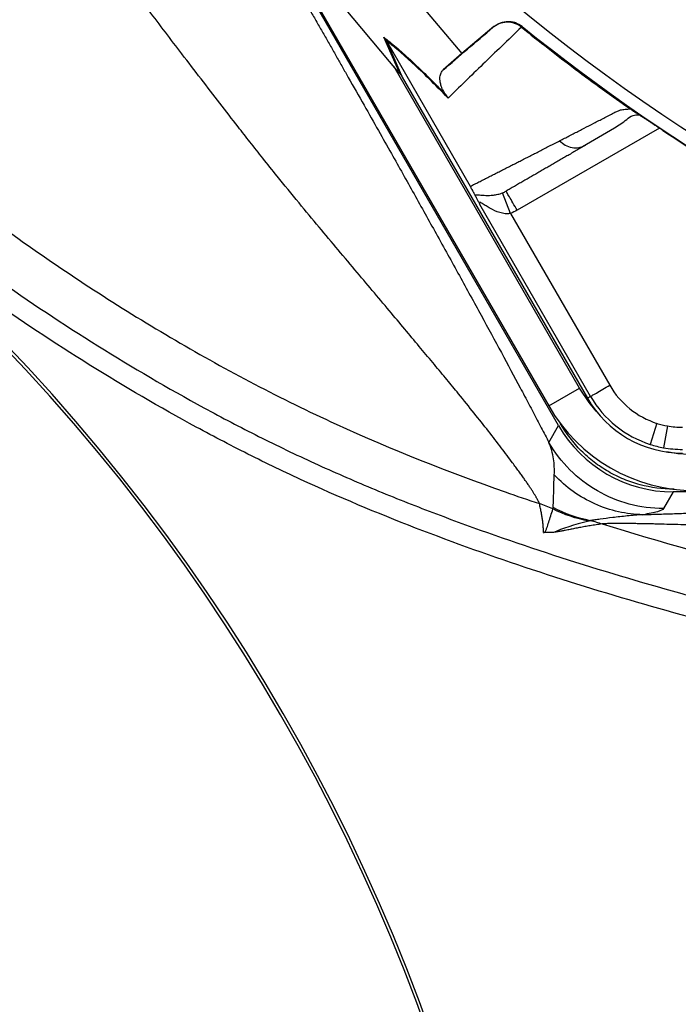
# Model space of a CAD drawing. Header units: millimetres. Extents: x 941 to 1871, y 616 to 2615.
# Tile 14 of 36: x 1096 to 1185, y 1811 to 1945. Entities that reach past the tile are written whole.
import ezdxf

# ---------------------------------------------------------------- set-up
doc = ezdxf.new("R2010")
doc.units = ezdxf.units.MM

msp = doc.modelspace()

# ---------------------------------------------------------------- linework, layer by layer
at = {"color": 7, "linetype": 'Continuous', "lineweight": 25}
for p, q in [((1117.1, 1986.39), (1155.69, 1940.45)), ((1147.06, 1937.97), (1110.93, 1980.97)), ((1168.82, 1889.96), (1128.03, 1960.62)), ((1128.69, 1959.83), (1167.48, 1892.64)), ((1160.05, 1944.11), (1155.69, 1940.45)), ((1159.96, 1944.03), (1160.05, 1944.11)), ((1163.87, 1944.15), (1163.76, 1944.05)), ((1147.27, 1937.73), (1145.1, 1942.66)), ((1145.44, 1942.18), (1147.6, 1937.26)), ((1145.44, 1942.17), (1156.84, 1922.44)), ((1155.69, 1940.45), (1153.16, 1938.23)), ((1171.66, 1895.05), (1146.48, 1938.66)), ((1147.6, 1937.26), (1172.75, 1893.69)), ((1179, 1932.63), (1179.08, 1932.58)), ((1172.07, 1927.86), (1172.49, 1928.01)), ((1162.31, 1918.76), (1161.23, 1921.55)), ((1173.18, 1893.93), (1158.15, 1919.97)), ((1162.31, 1918.76), (1175.77, 1895.43)), ((1167.48, 1892.64), (1171.66, 1895.05)), ((1173.18, 1893.93), (1172.75, 1893.69)), ((1167.51, 1887.69), (1168.82, 1889.96)), ((1182.19, 1890.27), (1181.28, 1887.41)), ((1183.61, 1889.91), (1183.07, 1886.96)), ((1184.39, 1880.98), (1183.08, 1878.7)), ((1265.97, 1880.98), (1184.39, 1880.98))]:
    msp.add_line(p, q, dxfattribs=at)
at = {"color": 8, "linetype": 'Continuous', "lineweight": 25}
for p, q in [((1182.52, 1930.34), (1163.2, 1919.18)), ((1169.09, 1890.22), (1169.07, 1890.26)), ((1184.52, 1881.33), (1184.48, 1881.33))]:
    msp.add_line(p, q, dxfattribs=at)
at = {"color": 7, "linetype": 'Continuous', "lineweight": 25, "flags": 128}
for points in [[(1173.94, 1891.92), (1172.98, 1893.08), (1171.66, 1895.05)], [(1187.38, 1885.98), (1185.01, 1886.13), (1183.53, 1886.39)]]:
    msp.add_lwpolyline(points, dxfattribs=at)
at = {"color": 7, "linetype": 'Continuous', "lineweight": 25}
for radius in [258.01, 217.51, 204, 203]:
    msp.add_circle((1327.1, 2146.13), radius, dxfattribs=at)
for centre, radius, start, end in [((1327.1, 2146.13), 259.7, 231.0565, 248.9435), ((904.98, 1719.82), 261.64, 342.2342, 50.493), ((904.98, 1719.82), 261.24, 342.2342, 50.493), ((1185.65, 1901.13), 11.4, 210, 252.3248), ((1185.65, 1901.13), 14.9, 210, 270), ((1185.65, 1901.13), 14.4, 210, 252.3248), ((1187.38, 1904.13), 22.98, 210, 270), ((1185.65, 1901.13), 11.4, 252.3248, 259.6989), ((1185.65, 1901.13), 11.4, 259.6989, 270), ((1185.65, 1901.13), 14.4, 252.3248, 259.6989), ((1185.65, 1901.13), 14.4, 259.6989, 270)]:
    msp.add_arc(centre, radius, start, end, dxfattribs=at)
for centre, major_axis, ratio, start_param, end_param in [((1147.83, 1936.64), (-11.1, 13.24), 0.015428, 4.781806, 4.800012), ((1184.42, 1899), (9.02, 15.62), 0.998174, 2.618785, 3.6644)]:
    msp.add_ellipse(centre, major_axis=major_axis, ratio=ratio, start_param=start_param, end_param=end_param, dxfattribs=at)
for points, knots in [([(1292.24, 2606.78), (1287.61, 2605.91), (1282.98, 2605), (1273.76, 2603.03), (1269.17, 2601.97), (1255.44, 2598.54), (1246.35, 2595.96), (1228.38, 2590.25), (1219.51, 2587.12), (1202.06, 2580.33), (1193.46, 2576.67), (1168.07, 2564.9), (1151.66, 2556.01), (1127.85, 2541.05), (1120.04, 2535.79), (1104.74, 2524.73), (1097.28, 2518.96), (1075.64, 2501.03), (1062.09, 2488.18), (1043.08, 2467.61), (1036.97, 2460.53), (1025.17, 2445.93), (1019.49, 2438.39), (1008.64, 2422.94), (1003.5, 2415.06), (993.8, 2399.04), (989.24, 2390.89), (976.4, 2365.99), (968.99, 2348.83), (959.67, 2322.13), (956.87, 2313.07), (951.96, 2294.89), (949.84, 2285.74), (944.47, 2258.18), (942.2, 2239.62), (940.83, 2211.48), (940.71, 2202.02), (941.19, 2183.12), (941.78, 2173.71), (943.67, 2155.04), (944.98, 2145.79), (948.21, 2127.37), (950.17, 2118.21), (954.84, 2100.05), (957.53, 2091.02), (963.66, 2073.11), (967.08, 2064.28), (978.3, 2038.37), (987.07, 2021.83), (1002.15, 1998.06), (1007.48, 1990.31), (1016.02, 1978.98), (1018.95, 1975.26), (1024.85, 1967.91), (1027.87, 1964.26), (1037.14, 1953.58), (1043.57, 1946.75), (1056.97, 1933.63), (1063.93, 1927.35), (1071.18, 1921.38)], [0.1948361, 0.1948361, 0.1948361, 0.1948361, 0.2074168, 0.2074168, 0.2199975, 0.2199975, 0.2451588, 0.2451588, 0.2703202, 0.2703202, 0.2954816, 0.2954816, 0.3458043, 0.3458043, 0.3709657, 0.3709657, 0.3961271, 0.3961271, 0.4464498, 0.4464498, 0.4716112, 0.4716112, 0.4967726, 0.4967726, 0.5219339, 0.5219339, 0.5470953, 0.5470953, 0.597418, 0.597418, 0.6225794, 0.6225794, 0.6477408, 0.6477408, 0.6980635, 0.6980635, 0.7232249, 0.7232249, 0.7483863, 0.7483863, 0.7735477, 0.7735477, 0.798709, 0.798709, 0.8238704, 0.8238704, 0.8490318, 0.8490318, 0.8993545, 0.8993545, 0.9245159, 0.9245159, 0.9370966, 0.9370966, 0.9496773, 0.9496773, 0.9748386, 0.9748386, 1, 1, 1, 1]), ([(1292.32, 2606.39), (1287.68, 2605.53), (1283.06, 2604.62), (1273.85, 2602.65), (1269.26, 2601.59), (1255.55, 2598.16), (1246.46, 2595.58), (1228.5, 2589.88), (1219.64, 2586.75), (1202.21, 2579.96), (1193.62, 2576.31), (1168.25, 2564.55), (1151.86, 2555.66), (1128.07, 2540.72), (1120.26, 2535.46), (1104.97, 2524.42), (1097.53, 2518.66), (1075.9, 2500.74), (1062.37, 2487.9), (1043.38, 2467.35), (1037.27, 2460.28), (1025.48, 2445.69), (1019.8, 2438.16), (1008.97, 2422.72), (1003.83, 2414.85), (994.14, 2398.85), (989.58, 2390.7), (976.76, 2365.83), (969.35, 2348.69), (960.05, 2322.01), (957.25, 2312.96), (952.34, 2294.79), (950.22, 2285.66), (944.86, 2258.13), (942.59, 2239.58), (941.22, 2211.47), (941.11, 2202.02), (941.58, 2183.14), (942.17, 2173.74), (944.06, 2155.09), (945.37, 2145.85), (948.59, 2127.44), (950.55, 2118.3), (955.21, 2100.15), (957.9, 2091.14), (964.03, 2073.25), (967.45, 2064.43), (978.65, 2038.55), (987.41, 2022.02), (1002.47, 1998.28), (1007.8, 1990.54), (1016.33, 1979.22), (1019.26, 1975.5), (1025.16, 1968.16), (1028.17, 1964.51), (1037.43, 1953.85), (1043.86, 1947.02), (1057.24, 1933.91), (1064.19, 1927.65), (1071.43, 1921.68)], [0.1948361, 0.1948361, 0.1948361, 0.1948361, 0.2074168, 0.2074168, 0.2199975, 0.2199975, 0.2451588, 0.2451588, 0.2703202, 0.2703202, 0.2954816, 0.2954816, 0.3458043, 0.3458043, 0.3709657, 0.3709657, 0.3961271, 0.3961271, 0.4464498, 0.4464498, 0.4716112, 0.4716112, 0.4967726, 0.4967726, 0.5219339, 0.5219339, 0.5470953, 0.5470953, 0.597418, 0.597418, 0.6225794, 0.6225794, 0.6477408, 0.6477408, 0.6980635, 0.6980635, 0.7232249, 0.7232249, 0.7483863, 0.7483863, 0.7735477, 0.7735477, 0.798709, 0.798709, 0.8238704, 0.8238704, 0.8490318, 0.8490318, 0.8993545, 0.8993545, 0.9245159, 0.9245159, 0.9370966, 0.9370966, 0.9496773, 0.9496773, 0.9748386, 0.9748386, 1, 1, 1, 1]), ([(1231.48, 1852.46), (1226.03, 1853.87), (1220.57, 1855.26), (1209.65, 1858), (1204.19, 1859.35), (1193.29, 1862.16), (1187.85, 1863.6), (1177.03, 1866.67), (1171.65, 1868.3), (1160.96, 1871.8), (1155.66, 1873.67), (1145.14, 1877.7), (1139.92, 1879.86), (1133.47, 1882.79), (1132.19, 1883.39), (1129.64, 1884.61), (1128.37, 1885.23), (1124.58, 1887.12), (1122.09, 1888.43), (1114.68, 1892.44), (1109.84, 1895.27), (1100.35, 1901.17), (1095.69, 1904.26), (1086.56, 1910.68), (1082.09, 1914.03), (1073.32, 1920.96), (1069.02, 1924.55), (1062.69, 1930.12), (1060.6, 1932), (1057.5, 1934.87), (1056.47, 1935.84), (1054.42, 1937.78), (1053.4, 1938.76), (1048.34, 1943.69), (1044.41, 1947.71), (1036.79, 1955.94), (1033.09, 1960.14), (1025.89, 1968.68), (1022.38, 1973.02), (1015.52, 1981.81), (1012.17, 1986.26), (1007.3, 1993.06), (1005.7, 1995.35), (1002.57, 1999.96), (1001.03, 2002.29), (996.49, 2009.33), (993.58, 2014.1), (987.96, 2023.81), (985.26, 2028.74), (981.36, 2036.26), (980.09, 2038.78), (977.62, 2043.85), (976.41, 2046.39), (970.54, 2059.16), (966.36, 2069.52), (958.99, 2090.53), (955.8, 2101.19), (950.45, 2122.8), (948.27, 2133.75), (946.12, 2147.61), (945.72, 2150.4), (944.98, 2155.97), (944.64, 2158.78), (943.72, 2167.19), (943.23, 2172.8), (942.17, 2189.58), (941.97, 2200.73), (942.54, 2222.97), (943.3, 2234.06), (945.78, 2256.17), (947.5, 2267.19), (950.79, 2283.68), (952.01, 2289.16), (954.02, 2297.38), (954.72, 2300.11), (956.18, 2305.55), (956.94, 2308.25), (960.85, 2321.71), (964.43, 2332.27), (972.43, 2353.02), (976.86, 2363.2), (986.56, 2383.19), (991.83, 2393), (1000.35, 2407.42), (1003.3, 2412.18), (1007.87, 2419.26), (1009.43, 2421.6), (1012.58, 2426.27), (1014.19, 2428.59), (1022.3, 2440.07), (1029.12, 2448.93), (1043.38, 2466.04), (1050.83, 2474.29), (1066.35, 2490.16), (1074.43, 2497.78), (1091.2, 2512.43), (1099.89, 2519.45), (1111.15, 2527.84), (1113.42, 2529.49), (1118.01, 2532.77), (1120.31, 2534.38), (1127.27, 2539.15), (1131.96, 2542.23), (1146.17, 2551.19), (1155.84, 2556.78), (1175.57, 2567.19), (1185.63, 2572.02), (1201, 2578.7), (1206.17, 2580.84), (1216.59, 2584.95), (1221.85, 2586.91), (1229.82, 2589.7), (1232.49, 2590.61), (1237.84, 2592.36), (1240.52, 2593.2), (1245.91, 2594.83), (1248.61, 2595.61), (1254.02, 2597.11), (1256.74, 2597.83), (1270.36, 2601.28), (1281.36, 2603.63), (1292.36, 2605.98)], [0, 0, 0, 0, 0.015625, 0.015625, 0.03125, 0.03125, 0.046875, 0.046875, 0.0625, 0.0625, 0.078125, 0.078125, 0.09375, 0.09375, 0.097656, 0.097656, 0.101562, 0.101562, 0.109375, 0.109375, 0.125, 0.125, 0.140625, 0.140625, 0.15625, 0.15625, 0.171875, 0.171875, 0.179687, 0.179687, 0.183594, 0.183594, 0.1875, 0.1875, 0.203125, 0.203125, 0.21875, 0.21875, 0.234375, 0.234375, 0.25, 0.25, 0.257812, 0.257812, 0.265625, 0.265625, 0.28125, 0.28125, 0.296875, 0.296875, 0.304687, 0.304687, 0.3125, 0.3125, 0.34375, 0.34375, 0.375, 0.375, 0.40625, 0.40625, 0.414062, 0.414062, 0.421875, 0.421875, 0.4375, 0.4375, 0.46875, 0.46875, 0.5, 0.5, 0.53125, 0.53125, 0.546875, 0.546875, 0.554687, 0.554687, 0.5625, 0.5625, 0.59375, 0.59375, 0.625, 0.625, 0.65625, 0.65625, 0.671875, 0.671875, 0.679687, 0.679687, 0.6875, 0.6875, 0.71875, 0.71875, 0.75, 0.75, 0.78125, 0.78125, 0.8125, 0.8125, 0.820312, 0.820312, 0.828125, 0.828125, 0.84375, 0.84375, 0.875, 0.875, 0.90625, 0.90625, 0.921875, 0.921875, 0.9375, 0.9375, 0.945312, 0.945312, 0.953125, 0.953125, 0.960937, 0.960937, 0.96875, 0.96875, 1, 1, 1, 1]), ([(1292.95, 2603.24), (1282.03, 2600.91), (1271.11, 2598.58), (1257.59, 2595.15), (1254.89, 2594.44), (1249.52, 2592.96), (1246.84, 2592.18), (1241.49, 2590.57), (1238.83, 2589.73), (1233.52, 2588), (1230.87, 2587.1), (1222.96, 2584.33), (1217.74, 2582.39), (1207.39, 2578.32), (1202.26, 2576.2), (1187, 2569.56), (1177.01, 2564.78), (1157.43, 2554.46), (1147.83, 2548.91), (1133.72, 2540.04), (1129.06, 2536.98), (1122.15, 2532.25), (1119.86, 2530.65), (1115.31, 2527.4), (1113.05, 2525.76), (1101.87, 2517.44), (1093.24, 2510.48), (1076.58, 2495.96), (1068.56, 2488.4), (1053.14, 2472.66), (1045.74, 2464.48), (1031.57, 2447.52), (1024.79, 2438.73), (1016.73, 2427.34), (1015.14, 2425.04), (1012, 2420.41), (1010.45, 2418.08), (1005.9, 2411.07), (1002.97, 2406.35), (994.5, 2392.03), (989.26, 2382.31), (979.61, 2362.48), (975.2, 2352.38), (967.23, 2331.8), (963.67, 2321.32), (958.99, 2305.3), (957.53, 2299.91), (954.85, 2289.03), (953.64, 2283.59), (950.35, 2267.23), (948.63, 2256.29), (946.14, 2234.34), (945.36, 2223.34), (944.77, 2201.27), (944.95, 2190.2), (945.98, 2173.54), (946.46, 2167.98), (947.36, 2159.63), (947.7, 2156.85), (948.42, 2151.31), (948.82, 2148.55), (950.93, 2134.78), (953.07, 2123.91), (958.35, 2102.45), (961.5, 2091.87), (968.8, 2071), (972.93, 2060.71), (978.73, 2048.04), (979.92, 2045.51), (982.37, 2040.48), (983.63, 2037.97), (987.49, 2030.51), (990.17, 2025.61), (995.73, 2015.96), (998.62, 2011.22), (1004.61, 2001.89), (1007.71, 1997.31), (1014.14, 1988.3), (1017.46, 1983.88), (1024.26, 1975.14), (1027.74, 1970.84), (1034.88, 1962.35), (1038.54, 1958.18), (1046.1, 1950.01), (1049.99, 1946), (1055, 1941.11), (1056.01, 1940.13), (1058.04, 1938.2), (1059.06, 1937.24), (1062.14, 1934.39), (1064.21, 1932.51), (1070.48, 1926.98), (1074.75, 1923.41), (1083.45, 1916.51), (1087.88, 1913.19), (1096.93, 1906.8), (1101.55, 1903.73), (1110.96, 1897.85), (1115.76, 1895.05), (1123.11, 1891.05), (1125.58, 1889.76), (1130.59, 1887.25), (1133.12, 1886.03), (1138.24, 1883.69), (1140.82, 1882.57), (1146.01, 1880.4), (1148.63, 1879.36), (1156.5, 1876.34), (1161.8, 1874.47), (1172.47, 1870.98), (1177.84, 1869.35), (1188.64, 1866.29), (1194.06, 1864.85), (1204.94, 1862.05), (1210.4, 1860.7), (1221.29, 1857.96), (1226.74, 1856.58), (1232.18, 1855.17)], [0, 0, 0, 0, 0.03125, 0.03125, 0.039063, 0.039063, 0.046875, 0.046875, 0.054688, 0.054688, 0.0625, 0.0625, 0.078125, 0.078125, 0.09375, 0.09375, 0.125, 0.125, 0.15625, 0.15625, 0.171875, 0.171875, 0.179688, 0.179688, 0.1875, 0.1875, 0.21875, 0.21875, 0.25, 0.25, 0.28125, 0.28125, 0.3125, 0.3125, 0.320313, 0.320313, 0.328125, 0.328125, 0.34375, 0.34375, 0.375, 0.375, 0.40625, 0.40625, 0.4375, 0.4375, 0.453125, 0.453125, 0.46875, 0.46875, 0.5, 0.5, 0.53125, 0.53125, 0.5625, 0.5625, 0.578125, 0.578125, 0.585938, 0.585938, 0.59375, 0.59375, 0.625, 0.625, 0.65625, 0.65625, 0.6875, 0.6875, 0.695313, 0.695313, 0.703125, 0.703125, 0.71875, 0.71875, 0.734375, 0.734375, 0.75, 0.75, 0.765625, 0.765625, 0.78125, 0.78125, 0.796875, 0.796875, 0.8125, 0.8125, 0.816406, 0.816406, 0.820313, 0.820313, 0.828125, 0.828125, 0.84375, 0.84375, 0.859375, 0.859375, 0.875, 0.875, 0.890625, 0.890625, 0.898438, 0.898438, 0.90625, 0.90625, 0.914063, 0.914063, 0.921875, 0.921875, 0.9375, 0.9375, 0.953125, 0.953125, 0.96875, 0.96875, 0.984375, 0.984375, 1, 1, 1, 1]), ([(1293.5, 2595.89), (1279.87, 2592.97), (1252.53, 2587.11), (1213.34, 2573.54), (1178.35, 2557.87), (1147.51, 2540.7), (1120.53, 2522.92), (1093.13, 2501.67), (1065.94, 2476.61), (1039.9, 2447.56), (1018.44, 2418.51), (1001.02, 2390.16), (987.08, 2363.04), (974.45, 2332.9), (963.89, 2299.84), (956.15, 2264.12), (952.15, 2230.53), (951.15, 2199.42), (952.4, 2170.94), (956.18, 2140.85), (962.8, 2109.22), (973.01, 2076.94), (985.29, 2048.08), (998.87, 2022.56), (1013.03, 2000.14), (1030.08, 1977.52), (1048.99, 1955.35), (1071.38, 1933.76), (1094.05, 1915.79), (1116.59, 1901.24), (1138.34, 1889.78), (1155.52, 1883.04), (1164.67, 1879.89), (1166.22, 1879.37)], [0, 0, 0, 0, 0.0332883, 0.0667428, 0.1003123, 0.1267401, 0.1531891, 0.1796486, 0.2118915, 0.244265, 0.2767296, 0.3022863, 0.3278764, 0.3535065, 0.3845817, 0.4158281, 0.4471739, 0.4718362, 0.496503, 0.5211671, 0.5506714, 0.5803668, 0.610294, 0.6340015, 0.6579015, 0.6820217, 0.7107122, 0.7395486, 0.7683657, 0.790948, 0.8134874, 0.8360529, 0.8406638, 0.8406638, 0.8406638, 0.8406638]), ([(1166.22, 1879.37), (1166.21, 1879.4), (1166.19, 1879.46), (1166.15, 1879.55), (1166.1, 1879.66), (1166.04, 1879.77), (1165.98, 1879.88), (1165.91, 1880.01), (1165.84, 1880.14), (1165.76, 1880.28), (1165.67, 1880.43), (1165.58, 1880.58), (1165.48, 1880.75), (1165.38, 1880.92), (1165.26, 1881.09), (1165.14, 1881.28), (1165.02, 1881.47), (1164.89, 1881.67), (1164.75, 1881.87), (1164.6, 1882.09), (1164.45, 1882.31), (1164.29, 1882.53), (1164.13, 1882.77), (1163.96, 1883.01), (1163.78, 1883.26), (1163.6, 1883.51), (1163.41, 1883.78), (1163.21, 1884.05), (1163.01, 1884.33), (1162.8, 1884.61), (1162.17, 1885.45), (1161.05, 1886.95), (1159.3, 1889.21), (1157.35, 1891.67), (1155.45, 1894.02), (1153.64, 1896.23), (1151.93, 1898.27), (1150.1, 1900.46), (1148.16, 1902.79), (1145.29, 1906.21), (1141.33, 1910.91), (1137.12, 1915.91), (1133.48, 1920.28), (1130.93, 1923.4), (1128.72, 1926.17), (1126.96, 1928.4), (1125.01, 1930.89), (1122.8, 1933.74), (1120.25, 1937.04), (1117.03, 1941.23), (1113.17, 1946.32), (1109.25, 1951.56), (1105.83, 1956.18), (1102.86, 1960.25), (1100.84, 1963.05), (1099.81, 1964.48)], [0, 0, 0, 0, 0.003833, 0.007666, 0.011502, 0.015341, 0.019187, 0.023038, 0.026899, 0.030769, 0.034651, 0.038545, 0.042455, 0.04638, 0.050323, 0.054285, 0.058268, 0.062272, 0.066301, 0.070354, 0.074434, 0.078542, 0.082679, 0.086848, 0.091048, 0.095282, 0.099551, 0.103857, 0.108201, 0.112583, 0.117006, 0.146494, 0.176668, 0.207832, 0.240203, 0.263139, 0.287366, 0.312888, 0.339688, 0.367737, 0.429633, 0.498246, 0.534163, 0.573839, 0.599795, 0.623599, 0.645272, 0.679325, 0.714183, 0.749848, 0.811889, 0.874004, 0.913689, 0.955684, 1, 1, 1, 1]), ([(1128.97, 1956.96), (1129.29, 1956.41), (1129.92, 1955.32), (1130.86, 1953.69), (1131.78, 1952.08), (1132.69, 1950.49), (1133.58, 1948.92), (1134.46, 1947.38), (1135.33, 1945.86), (1136.19, 1944.37), (1137.03, 1942.9), (1137.86, 1941.44), (1138.67, 1940.02), (1139.47, 1938.61), (1140.72, 1936.42), (1142.35, 1933.55), (1144.3, 1930.1), (1146.06, 1926.99), (1147.67, 1924.13), (1149.2, 1921.4), (1150.7, 1918.7), (1152.77, 1914.99), (1155.33, 1910.36), (1158.29, 1904.96), (1161.05, 1899.88), (1162.99, 1896.27), (1164.21, 1893.97), (1164.79, 1892.86), (1165.37, 1891.78), (1165.93, 1890.72), (1166.47, 1889.68), (1167, 1888.67), (1167.34, 1888.01), (1167.51, 1887.69)], [0, 0, 0, 0, 0.022605, 0.044902, 0.066892, 0.088576, 0.109954, 0.131028, 0.151798, 0.172264, 0.192427, 0.212289, 0.231849, 0.251109, 0.270071, 0.321999, 0.369446, 0.412441, 0.450718, 0.488808, 0.526737, 0.564533, 0.646317, 0.725245, 0.801648, 0.875895, 0.894125, 0.912176, 0.930055, 0.94777, 0.965327, 0.982735, 1, 1, 1, 1]), ([(1163.76, 1944.05), (1163.49, 1944.27), (1163.19, 1944.44), (1162.53, 1944.67), (1162.19, 1944.73), (1161.67, 1944.72), (1161.5, 1944.7), (1161.17, 1944.64), (1161, 1944.6), (1160.68, 1944.48), (1160.52, 1944.41), (1160.23, 1944.23), (1160.09, 1944.14), (1159.96, 1944.03)], [0, 0, 0, 0, 0.25, 0.25, 0.5, 0.5, 0.625, 0.625, 0.75, 0.75, 0.875, 0.875, 1, 1, 1, 1]), ([(1160.05, 1944.11), (1160.32, 1944.34), (1160.61, 1944.51), (1161.27, 1944.75), (1161.61, 1944.81), (1162.13, 1944.82), (1162.3, 1944.8), (1162.64, 1944.75), (1162.81, 1944.71), (1163.3, 1944.53), (1163.6, 1944.37), (1163.87, 1944.15)], [0, 0, 0, 0, 0.25, 0.25, 0.5, 0.5, 0.625, 0.625, 0.75, 0.75, 1, 1, 1, 1]), ([(1163.78, 1944.04), (1161.95, 1942.28), (1160.22, 1940.61), (1156.9, 1937.4), (1155.32, 1935.87), (1153.82, 1934.41)], [0, 0, 0, 0, 0.5, 0.5, 1, 1, 1, 1]), ([(1145.1, 1942.66), (1145.61, 1942.27), (1146.16, 1941.83), (1147.05, 1941.07), (1147.36, 1940.8), (1148.01, 1940.23), (1148.35, 1939.92), (1149.39, 1938.96), (1150.14, 1938.24), (1151.36, 1937.05), (1151.78, 1936.63), (1152.64, 1935.76), (1153.09, 1935.3), (1153.54, 1934.83)], [0, 0, 0, 0, 0.25, 0.25, 0.375, 0.375, 0.5, 0.5, 0.75, 0.75, 0.875, 0.875, 1, 1, 1, 1]), ([(1153.82, 1934.41), (1152.9, 1935.36), (1152.05, 1936.23), (1150.45, 1937.8), (1149.7, 1938.51), (1148.66, 1939.47), (1148.33, 1939.77), (1147.68, 1940.34), (1147.38, 1940.61), (1146.49, 1941.35), (1145.95, 1941.79), (1145.44, 1942.17)], [0, 0, 0, 0, 0.25, 0.25, 0.5, 0.5, 0.625, 0.625, 0.75, 0.75, 1, 1, 1, 1]), ([(1153.54, 1934.83), (1153.48, 1934.91), (1153.43, 1934.98), (1153.35, 1935.11), (1153.31, 1935.16), (1153.22, 1935.31), (1153.17, 1935.4), (1153.05, 1935.63), (1153, 1935.75), (1152.91, 1935.98), (1152.88, 1936.08), (1152.82, 1936.27), (1152.8, 1936.36), (1152.74, 1936.6), (1152.73, 1936.75), (1152.71, 1937.02), (1152.71, 1937.14), (1152.74, 1937.47), (1152.79, 1937.66), (1152.94, 1937.99), (1153.04, 1938.12), (1153.16, 1938.23)], [0, 0, 0, 0, 0.015625, 0.015625, 0.03125, 0.03125, 0.0625, 0.0625, 0.125, 0.125, 0.1875, 0.1875, 0.25, 0.25, 0.375, 0.375, 0.5, 0.5, 0.75, 0.75, 1, 1, 1, 1]), ([(1168.97, 1928.62), (1169.19, 1928.73), (1169.62, 1928.95), (1170.28, 1929.29), (1170.95, 1929.63), (1171.62, 1929.98), (1172.5, 1930.43), (1173.61, 1931), (1174.73, 1931.58), (1175.64, 1932.06), (1176.19, 1932.34), (1176.59, 1932.55), (1176.83, 1932.65), (1177.04, 1932.74), (1177.27, 1932.81), (1177.54, 1932.86), (1177.86, 1932.9), (1178.21, 1932.93), (1178.46, 1932.93), (1178.58, 1932.93)], [0, 0, 0, 0, 0.0777766, 0.1551997, 0.2322716, 0.3089948, 0.3853718, 0.5305262, 0.6744738, 0.7474235, 0.8196146, 0.8463831, 0.8697605, 0.889755, 0.9063828, 0.929523, 0.9527995, 0.9762724, 1, 1, 1, 1]), ([(1178.58, 1932.93), (1178.61, 1932.9), (1178.67, 1932.86), (1178.76, 1932.8), (1178.85, 1932.74), (1178.93, 1932.68), (1178.98, 1932.64), (1179, 1932.63)], [0, 0, 0, 0, 0.212576, 0.416535, 0.614103, 0.807726, 1, 1, 1, 1]), ([(1179.08, 1932.58), (1179.12, 1932.56), (1179.2, 1932.51), (1179.32, 1932.43), (1179.45, 1932.35), (1179.59, 1932.26), (1179.73, 1932.17), (1179.88, 1932.07), (1180.03, 1931.97), (1180.19, 1931.87), (1180.36, 1931.76), (1180.53, 1931.65), (1180.7, 1931.54), (1180.89, 1931.42), (1181.13, 1931.26), (1181.44, 1931.05), (1181.82, 1930.8), (1182.21, 1930.54), (1182.6, 1930.28), (1182.87, 1930.11), (1183, 1930.02)], [0, 0, 0, 0, 0.0442489, 0.088103, 0.1316437, 0.1749545, 0.21812, 0.2612256, 0.3043574, 0.347601, 0.3910414, 0.4347626, 0.4788469, 0.5233746, 0.5684236, 0.6548026, 0.7405374, 0.8262412, 0.9125282, 1, 1, 1, 1]), ([(1172.09, 1927.82), (1173.54, 1928.69), (1175.61, 1929.92), (1177.85, 1931.24), (1178.67, 1932.08), (1179.47, 1932.13), (1179.76, 1932.15)], [0, 0, 0, 0, 0.578265, 0.819399, 0.935238, 1, 1, 1, 1]), ([(1156.84, 1922.44), (1157.03, 1922.54), (1157.42, 1922.73), (1158.01, 1923.03), (1158.6, 1923.33), (1159.21, 1923.64), (1159.81, 1923.95), (1160.43, 1924.26), (1161.05, 1924.58), (1161.67, 1924.89), (1162.31, 1925.21), (1162.95, 1925.54), (1163.59, 1925.87), (1164.24, 1926.2), (1164.9, 1926.53), (1165.56, 1926.87), (1166.23, 1927.21), (1166.9, 1927.56), (1167.58, 1927.91), (1168.27, 1928.26), (1168.74, 1928.5), (1168.97, 1928.62)], [0, 0, 0, 0, 0.055211, 0.110128, 0.164753, 0.219086, 0.273129, 0.326884, 0.38035, 0.43353, 0.486425, 0.539036, 0.591365, 0.643413, 0.695181, 0.746671, 0.797884, 0.848822, 0.899487, 0.949879, 1, 1, 1, 1]), ([(1172.49, 1928.01), (1172.28, 1927.89), (1171.85, 1927.64), (1171.22, 1927.28), (1170.59, 1926.91), (1169.96, 1926.55), (1169.34, 1926.19), (1168.73, 1925.84), (1168.11, 1925.49), (1167.51, 1925.14), (1166.91, 1924.79), (1166.31, 1924.44), (1165.72, 1924.1), (1165.13, 1923.76), (1164.54, 1923.42), (1163.97, 1923.09), (1163.39, 1922.76), (1162.82, 1922.43), (1162.26, 1922.1), (1161.89, 1921.89), (1161.7, 1921.78)], [0, 0, 0, 0, 0.052635, 0.105608, 0.158921, 0.212573, 0.266566, 0.320902, 0.37558, 0.430604, 0.485973, 0.541688, 0.597751, 0.654162, 0.710923, 0.768034, 0.825496, 0.883311, 0.941478, 1, 1, 1, 1]), ([(1157.45, 1921.27), (1157.39, 1921.4), (1157.33, 1921.53), (1157.19, 1921.8), (1157.14, 1921.9), (1157.04, 1922.08), (1157, 1922.14), (1156.93, 1922.28), (1156.89, 1922.35), (1156.85, 1922.42)], [0, 0, 0, 0, 0.5, 0.5, 0.75, 0.75, 0.875, 0.875, 1, 1, 1, 1]), ([(1157.45, 1921.27), (1157.62, 1921.29), (1157.84, 1921.28), (1158.34, 1921.24), (1158.62, 1921.21), (1159.24, 1921.2), (1159.59, 1921.2), (1160.16, 1921.27), (1160.36, 1921.3), (1160.78, 1921.4), (1161, 1921.46), (1161.23, 1921.55)], [0, 0, 0, 0, 0.25, 0.25, 0.5, 0.5, 0.75, 0.75, 0.875, 0.875, 1, 1, 1, 1]), ([(1163.2, 1919.18), (1163, 1919.52), (1162.81, 1919.86), (1162.45, 1920.49), (1162.28, 1920.78), (1162, 1921.26), (1161.89, 1921.45), (1161.74, 1921.72), (1161.7, 1921.78), (1161.7, 1921.78)], [0, 0, 0, 0, 0.25, 0.25, 0.5, 0.5, 0.75, 0.75, 1, 1, 1, 1]), ([(1157.45, 1921.27), (1157.48, 1921.21), (1157.52, 1921.13), (1157.61, 1920.95), (1157.66, 1920.85), (1157.78, 1920.63), (1157.85, 1920.5), (1157.99, 1920.25), (1158.07, 1920.11), (1158.15, 1919.97)], [0, 0, 0, 0, 0.25, 0.25, 0.5, 0.5, 0.75, 0.75, 1, 1, 1, 1]), ([(1162.31, 1918.76), (1162.3, 1918.75), (1162.29, 1918.75), (1162.28, 1918.75), (1162.25, 1918.75), (1162.2, 1918.74), (1162.15, 1918.73), (1162.06, 1918.72), (1162, 1918.71), (1161.81, 1918.7), (1161.69, 1918.71), (1161.31, 1918.75), (1161.07, 1918.8), (1160.38, 1919.01), (1159.96, 1919.21), (1159.36, 1919.54), (1159.17, 1919.65), (1158.81, 1919.88), (1158.63, 1920), (1158.39, 1920.14), (1158.32, 1920.19), (1158.18, 1920.25), (1158.13, 1920.27), (1158.06, 1920.25), (1158.06, 1920.21), (1158.08, 1920.11), (1158.11, 1920.04), (1158.15, 1919.97)], [0, 0, 0, 0, 0.003906, 0.003906, 0.007813, 0.015625, 0.03125, 0.03125, 0.0625, 0.0625, 0.125, 0.125, 0.25, 0.25, 0.5, 0.5, 0.625, 0.625, 0.75, 0.75, 0.8125, 0.8125, 0.875, 0.875, 0.9375, 0.9375, 1, 1, 1, 1]), ([(1173.18, 1893.93), (1173.19, 1893.94), (1173.25, 1893.98), (1173.52, 1894.13), (1173.72, 1894.24), (1174.22, 1894.53), (1174.52, 1894.71), (1175.15, 1895.07), (1175.47, 1895.26), (1175.77, 1895.43)], [0, 0, 0, 0, 0.25, 0.25, 0.5, 0.5, 0.75, 0.75, 1, 1, 1, 1]), ([(1184.48, 1881.33), (1182.91, 1881.33), (1181.38, 1881.54), (1179.51, 1882.04), (1179.14, 1882.15), (1178.4, 1882.4), (1178.03, 1882.54), (1176.96, 1882.99), (1176.26, 1883.33), (1174.92, 1884.1), (1174.28, 1884.53), (1173.35, 1885.24), (1173.05, 1885.49), (1172.46, 1886.01), (1172.18, 1886.27), (1170.81, 1887.64), (1169.87, 1888.86), (1169.09, 1890.22)], [0, 0, 0, 0, 0.25, 0.25, 0.3125, 0.3125, 0.375, 0.375, 0.5, 0.5, 0.625, 0.625, 0.6875, 0.6875, 0.75, 0.75, 1, 1, 1, 1]), ([(1183.08, 1878.7), (1181.51, 1878.7), (1179.94, 1878.91), (1176.91, 1879.72), (1175.45, 1880.33), (1172.73, 1881.9), (1171.48, 1882.86), (1169.26, 1885.08), (1168.29, 1886.33), (1167.51, 1887.69)], [0, 0, 0, 0, 0.25, 0.25, 0.5, 0.5, 0.75, 0.75, 1, 1, 1, 1]), ([(1168.24, 1883.26), (1168.27, 1883.98), (1168.25, 1884.71), (1168.08, 1885.82), (1168, 1886.2), (1167.84, 1886.75), (1167.78, 1886.94), (1167.66, 1887.31), (1167.59, 1887.5), (1167.51, 1887.69)], [0, 0, 0, 0, 0.5, 0.5, 0.75, 0.75, 0.875, 0.875, 1, 1, 1, 1]), ([(1168.07, 1878.86), (1168.1, 1879.08), (1168.12, 1879.36), (1168.14, 1879.99), (1168.15, 1880.36), (1168.18, 1881.52), (1168.2, 1882.41), (1168.24, 1883.26)], [0, 0, 0, 0, 0.25, 0.25, 0.5, 0.5, 1, 1, 1, 1]), ([(1180.26, 1877.87), (1179.15, 1877.89), (1178.04, 1878.02), (1175.86, 1878.51), (1174.79, 1878.87), (1172.74, 1879.79), (1171.75, 1880.35), (1169.9, 1881.67), (1169.03, 1882.43), (1168.24, 1883.26)], [0, 0, 0, 0, 0.25, 0.25, 0.5, 0.5, 0.75, 0.75, 1, 1, 1, 1]), ([(1166.76, 1876.01), (1166.75, 1876.08), (1166.74, 1876.23), (1166.72, 1876.47), (1166.7, 1876.72), (1166.67, 1876.98), (1166.63, 1877.25), (1166.59, 1877.53), (1166.54, 1877.81), (1166.49, 1878.1), (1166.43, 1878.41), (1166.37, 1878.72), (1166.3, 1879.04), (1166.25, 1879.26), (1166.22, 1879.37)], [0, 0, 0, 0, 0.083648, 0.167232, 0.250754, 0.334217, 0.417623, 0.500972, 0.584268, 0.667511, 0.750705, 0.833849, 0.916947, 1, 1, 1, 1]), ([(1166.79, 1875.43), (1166.89, 1875.46), (1166.95, 1875.51), (1167.05, 1875.6), (1167.08, 1875.66), (1167.13, 1875.77), (1167.15, 1875.83), (1167.19, 1875.95), (1167.21, 1876.01), (1167.32, 1876.32), (1167.41, 1876.59), (1167.68, 1877.41), (1167.86, 1878.01), (1168.05, 1878.65)], [0, 0, 0, 0, 0.0625, 0.0625, 0.125, 0.125, 0.1875, 0.1875, 0.25, 0.25, 0.5, 0.5, 1, 1, 1, 1]), ([(1180.26, 1877.87), (1179.55, 1877.82), (1178.84, 1877.76), (1177.48, 1877.63), (1176.81, 1877.55), (1175.57, 1877.41), (1174.99, 1877.34), (1174.22, 1877.23), (1173.97, 1877.2), (1173.65, 1877.15), (1173.54, 1877.13), (1173.34, 1877.1), (1173.25, 1877.08), (1173.16, 1877.07)], [0, 0, 0, 0, 0.25, 0.25, 0.5, 0.5, 0.75, 0.75, 0.875, 0.875, 0.9375, 0.9375, 1, 1, 1, 1]), ([(1183.08, 1878.7), (1182.99, 1878.56), (1182.71, 1878.42), (1181.77, 1878.14), (1181.1, 1878), (1180.26, 1877.87)], [0, 0, 0, 0, 0.5, 0.5, 1, 1, 1, 1]), ([(1174.74, 1876.62), (1174.6, 1876.6), (1174.32, 1876.56), (1173.91, 1876.5), (1173.51, 1876.43), (1173.12, 1876.37), (1172.74, 1876.31), (1172.37, 1876.25), (1172.01, 1876.18), (1171.67, 1876.12), (1171.33, 1876.06), (1171, 1875.99), (1170.69, 1875.93), (1170.38, 1875.86), (1170.05, 1875.8), (1169.68, 1875.72), (1169.23, 1875.64), (1168.71, 1875.55), (1168.34, 1875.5), (1168.14, 1875.47)], [0, 0, 0, 0, 0.0520474, 0.1039737, 0.1557818, 0.2074746, 0.259055, 0.3105261, 0.361891, 0.4131528, 0.4643148, 0.5153801, 0.566352, 0.617234, 0.6694537, 0.7338447, 0.8104025, 0.8991226, 1, 1, 1, 1]), ([(1279.38, 1876.39), (1278.68, 1876.37), (1277.3, 1876.34), (1275.23, 1876.3), (1273.17, 1876.25), (1271.12, 1876.2), (1269.09, 1876.16), (1267.06, 1876.11), (1265.04, 1876.06), (1263.04, 1876.02), (1261.05, 1875.98), (1259.07, 1875.93), (1257.1, 1875.89), (1255.14, 1875.86), (1253.2, 1875.82), (1250.37, 1875.77), (1246.64, 1875.72), (1242, 1875.66), (1237.19, 1875.64), (1232.4, 1875.63), (1227.81, 1875.65), (1223.28, 1875.68), (1218.77, 1875.73), (1214.22, 1875.8), (1210.11, 1875.87), (1206.38, 1875.95), (1202.96, 1876.03), (1199.72, 1876.11), (1196.24, 1876.2), (1192.59, 1876.31), (1188.84, 1876.42), (1185.48, 1876.51), (1183.15, 1876.57), (1181.7, 1876.61), (1180.98, 1876.62), (1180.29, 1876.63), (1179.64, 1876.65), (1179.01, 1876.66), (1178.43, 1876.66), (1177.88, 1876.67), (1177.36, 1876.67), (1176.88, 1876.67), (1176.43, 1876.67), (1176.02, 1876.66), (1175.65, 1876.66), (1175.31, 1876.65), (1175, 1876.64), (1174.83, 1876.63), (1174.74, 1876.62)], [0, 0, 0, 0, 0.018725, 0.037368, 0.055927, 0.074402, 0.09279, 0.111089, 0.129296, 0.147411, 0.165428, 0.183347, 0.201164, 0.218877, 0.236482, 0.253976, 0.295906, 0.338092, 0.380502, 0.427378, 0.469433, 0.506623, 0.551931, 0.593901, 0.632545, 0.666062, 0.698051, 0.728534, 0.757532, 0.797078, 0.833644, 0.8673, 0.898126, 0.906296, 0.914243, 0.921972, 0.929486, 0.936791, 0.943892, 0.950795, 0.957509, 0.964041, 0.9704, 0.976596, 0.982641, 0.988547, 0.994329, 1, 1, 1, 1]), ([(1174.74, 1876.62), (1190.65, 1871.7), (1211.72, 1866.68), (1232.71, 1861.33), (1238.43, 1859.85)], [0.84918939, 0.84918939, 0.84918939, 0.84918939, 0.89727056, 0.91528082, 0.91528082, 0.91528082, 0.91528082]), ([(1168.15, 1875.47), (1168.07, 1875.47), (1167.93, 1875.47), (1167.68, 1875.46), (1167.4, 1875.46), (1167.09, 1875.45), (1166.89, 1875.45), (1166.79, 1875.44)], [0, 0, 0, 0, 0.150323, 0.300011, 0.533614, 0.766943, 1, 1, 1, 1]), ([(1136.09, 1550.01), (1136.66, 1556.09), (1137.34, 1562.13), (1138.59, 1571.15), (1139.04, 1574.14), (1140.03, 1580.12), (1140.57, 1583.09), (1143.42, 1597.93), (1146.3, 1609.67), (1152.88, 1632.93), (1156.59, 1644.46), (1162.55, 1661.67), (1164.59, 1667.39), (1168.77, 1678.79), (1170.91, 1684.47), (1177.49, 1701.43), (1182.12, 1712.63), (1192.06, 1734.72), (1197.38, 1745.62), (1204.59, 1758.99), (1206.07, 1761.65), (1209.07, 1766.95), (1210.6, 1769.58), (1215.28, 1777.41), (1218.51, 1782.56), (1228.54, 1797.77), (1235.67, 1807.61), (1243.27, 1817.13)], [0, 0, 0, 0, 0.0625, 0.0625, 0.09375, 0.09375, 0.125, 0.125, 0.25, 0.25, 0.375, 0.375, 0.4375, 0.4375, 0.5, 0.5, 0.625, 0.625, 0.75, 0.75, 0.78125, 0.78125, 0.8125, 0.8125, 0.875, 0.875, 1, 1, 1, 1]), ([(1245.46, 1815.38), (1237.9, 1805.92), (1230.81, 1796.14), (1220.84, 1781.02), (1217.63, 1775.9), (1212.98, 1768.11), (1211.46, 1765.49), (1208.47, 1760.22), (1207.01, 1757.58), (1199.84, 1744.29), (1194.56, 1733.45), (1184.68, 1711.48), (1180.08, 1700.35), (1173.53, 1683.49), (1171.41, 1677.84), (1167.25, 1666.51), (1165.21, 1660.82), (1161.26, 1649.41), (1159.35, 1643.68), (1155.69, 1632.18), (1153.94, 1626.41), (1149.02, 1609.03), (1146.16, 1597.35), (1143.32, 1582.6), (1142.79, 1579.64), (1141.81, 1573.71), (1141.35, 1570.73), (1140.12, 1561.78), (1139.44, 1555.78), (1138.88, 1549.75)], [0, 0, 0, 0, 0.125, 0.125, 0.1875, 0.1875, 0.21875, 0.21875, 0.25, 0.25, 0.375, 0.375, 0.5, 0.5, 0.5625, 0.5625, 0.625, 0.625, 0.6875, 0.6875, 0.75, 0.75, 0.875, 0.875, 0.90625, 0.90625, 0.9375, 0.9375, 1, 1, 1, 1])]:
    msp.add_open_spline(points, degree=3, knots=knots, dxfattribs=at)
for points in [[(1153.16, 1938.23), (1155.28, 1940.04), (1157.54, 1941.97), (1159.96, 1944.03)], [(1163.77, 1944.05), (1166.17, 1942.11), (1171.04, 1938.31), (1176.05, 1934.69), (1178.58, 1932.93)], [(1145.44, 1942.18), (1145.34, 1942.35), (1145.23, 1942.51), (1145.1, 1942.66)], [(1145.44, 1942.17), (1145.44, 1942.17), (1145.44, 1942.18), (1145.44, 1942.18)], [(1147.27, 1937.73), (1147.39, 1937.58), (1147.5, 1937.42), (1147.6, 1937.26)], [(1153.54, 1934.83), (1153.65, 1934.7), (1153.74, 1934.56), (1153.82, 1934.41)], [(1183, 1930.02), (1192.29, 1923.82), (1201.98, 1918.23), (1211.99, 1913.28)], [(1161.23, 1921.55), (1161.39, 1921.62), (1161.55, 1921.69), (1161.7, 1921.78)], [(1163.2, 1919.18), (1162.91, 1919.02), (1162.62, 1918.88), (1162.31, 1918.76)], [(1168.05, 1878.65), (1167.45, 1878.93), (1166.84, 1879.17), (1166.22, 1879.37)], [(1168.05, 1878.65), (1168.05, 1878.72), (1168.06, 1878.79), (1168.07, 1878.86)], [(1173.16, 1877.06), (1171.39, 1877.4), (1169.67, 1878), (1168.07, 1878.86)], [(1172.93, 1877.01), (1171.24, 1877.32), (1169.59, 1877.87), (1168.05, 1878.65)], [(1172.93, 1877.01), (1170.91, 1876.5), (1169.31, 1875.97), (1168.14, 1875.46)], [(1173.16, 1877.06), (1173.08, 1877.05), (1173, 1877.03), (1172.93, 1877.01)], [(1173.16, 1877.07), (1173.7, 1876.96), (1174.23, 1876.81), (1174.74, 1876.62)], [(1166.79, 1875.44), (1166.77, 1875.62), (1166.76, 1875.81), (1166.76, 1876.01)]]:
    msp.add_open_spline(points, degree=3, dxfattribs=at)
at = {"color": 8, "linetype": 'Continuous', "lineweight": 25}
for points, knots in [([(1168.97, 1928.62), (1169.21, 1928.4), (1169.71, 1927.96), (1170.65, 1927.65), (1171.49, 1927.61), (1171.93, 1927.8), (1172.07, 1927.86)], [0, 0, 0, 0, 0.275816, 0.567614, 0.859411, 1, 1, 1, 1]), ([(1180.26, 1877.87), (1180.4, 1877.87), (1180.69, 1877.89), (1181.72, 1877.92), (1183.4, 1877.98), (1185.84, 1878.06), (1188.46, 1878.13), (1191.28, 1878.2), (1194.93, 1878.28), (1199.53, 1878.37), (1205.05, 1878.46), (1210.69, 1878.54), (1216.39, 1878.61), (1223.19, 1878.69), (1231.3, 1878.76), (1240.78, 1878.82), (1250.4, 1878.87), (1259.98, 1878.91), (1268.94, 1878.93), (1274.77, 1878.94), (1277.47, 1878.94)], [0, 0, 0, 0, 0.005395, 0.010852, 0.037689, 0.065839, 0.095377, 0.126367, 0.158866, 0.213667, 0.272671, 0.331232, 0.387985, 0.447279, 0.538091, 0.633082, 0.732363, 0.826171, 0.919466, 1, 1, 1, 1])]:
    msp.add_open_spline(points, degree=3, knots=knots, dxfattribs=at)

doc.saveas('drawing.dxf')
